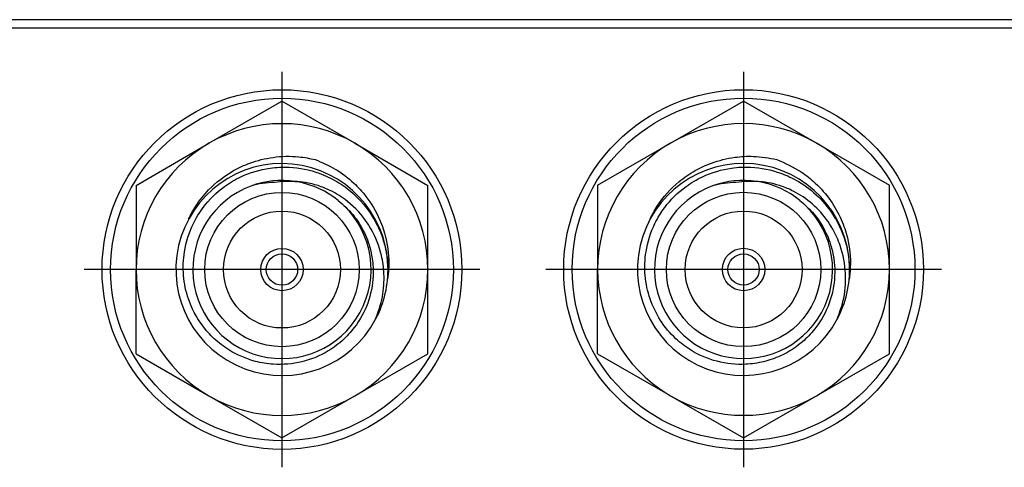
# Model space of a CAD drawing. Header units: inches. Extents: x 2.2 to 24.2, y 1.1 to 18.1.
# Tile 42 of 106: x 20.604 to 21.184, y 8.736 to 9. Entities that reach past the tile are written whole.
import ezdxf

# ---------------------------------------------------------------- set-up
doc = ezdxf.new("R2010")
doc.units = ezdxf.units.IN
doc.header["$MEASUREMENT"] = 0
doc.linetypes.add('DOT_CENTER', pattern=[14, 12, -1, 0, -1])
doc.layers.add('1', color=7, linetype='Continuous')

# ---------------------------------------------------------------- blocks, each defined once
blk = doc.blocks.new('B250_front_panel__5', base_point=(35.7665, 16.5393))
at = {"color": 7, "linetype": 'Continuous'}
for p, q in [((36.195, 18.0005), (43.9247, 18.0005)), ((43.9247, 17.9905), (36.195, 17.9905)), ((41.4307, 17.8548), (41.5167, 17.9044)), ((41.6027, 17.8548), (41.5167, 17.9044)), ((41.9747, 17.8548), (42.0607, 17.9045)), ((42.1467, 17.8548), (42.0607, 17.9045)), ((41.3447, 17.8051), (41.4307, 17.8548)), ((41.6027, 17.8548), (41.6887, 17.8051)), ((41.8887, 17.8052), (41.9747, 17.8548)), ((42.1467, 17.8548), (42.2327, 17.8052)), ((41.3447, 17.8051), (41.3447, 17.7058)), ((41.6887, 17.7058), (41.6887, 17.8051)), ((41.8887, 17.8052), (41.8887, 17.7059)), ((42.2327, 17.7059), (42.2327, 17.8052)), ((41.3447, 17.6065), (41.3447, 17.7058)), ((41.6887, 17.6065), (41.6887, 17.7058)), ((41.8887, 17.6066), (41.8887, 17.7059)), ((42.2327, 17.6066), (42.2327, 17.7059)), ((41.3447, 17.6065), (41.4307, 17.5569)), ((41.6027, 17.5569), (41.6887, 17.6065)), ((41.8887, 17.6066), (41.9713, 17.5589)), ((42.1467, 17.5569), (42.2327, 17.6066)), ((41.4307, 17.5569), (41.5167, 17.5072)), ((41.5167, 17.5072), (41.6027, 17.5569)), ((41.9713, 17.5589), (41.9747, 17.5569)), ((41.9747, 17.5569), (42.0607, 17.5073)), ((42.0607, 17.5073), (42.1467, 17.5569))]:
    blk.add_line(p, q, dxfattribs=at)
for centre, radius in [((41.5167, 17.7058), 0.212), ((42.0607, 17.7059), 0.212), ((41.5167, 17.7058), 0.202), ((42.0607, 17.7059), 0.202), ((41.5167, 17.7058), 0.091), ((42.0607, 17.7059), 0.091), ((41.5167, 17.7058), 0.0689), ((42.0607, 17.7059), 0.0689), ((41.5167, 17.7058), 0.025), ((41.5167, 17.7058), 0.0185), ((42.0607, 17.7059), 0.025), ((42.0607, 17.7059), 0.0185)]:
    blk.add_circle(centre, radius, dxfattribs=at)
for centre, radius, start, end in [((41.5167, 17.7058), 0.172, 60, 120), ((42.0607, 17.7059), 0.172, 60, 120), ((41.5167, 17.7058), 0.172, 120, 180), ((41.5167, 17.7058), 0.172, 360, 60), ((42.0607, 17.7059), 0.172, 120, 180), ((42.0607, 17.7059), 0.172, 360, 60), ((41.5167, 17.7058), 0.125, 1.923, 331.9967), ((42.0607, 17.7059), 0.125, 1.923, 331.9967), ((41.5167, 17.7058), 0.105, 110.3463, 50.775), ((41.5167, 17.7058), 0.105, 81.5438, 110.3463), ((41.5091, 17.7047), 0.1037, 90.7314, 106.2007), ((41.5243, 17.706), 0.1037, 83.7178, 99.1861), ((41.5167, 17.7058), 0.105, 79.5719, 81.5438), ((41.5167, 17.7058), 0.105, 50.775, 79.5719), ((42.0607, 17.7059), 0.105, 110.3463, 50.775), ((42.0607, 17.7059), 0.105, 81.5438, 110.3463), ((42.0531, 17.7048), 0.1037, 90.7314, 106.2007), ((42.0683, 17.7061), 0.1037, 83.7178, 99.1861), ((42.0607, 17.7059), 0.105, 79.5719, 81.5438), ((42.0607, 17.7059), 0.105, 50.775, 79.5719), ((41.5167, 17.7058), 0.125, 331.9967, 1.923), ((42.0607, 17.7059), 0.125, 331.9967, 1.923), ((41.5167, 17.7058), 0.172, 180, 240), ((41.5167, 17.7058), 0.172, 300, 360), ((42.0607, 17.7059), 0.172, 180, 238.6956), ((42.0607, 17.7059), 0.172, 300, 360), ((41.5167, 17.7058), 0.172, 240, 300), ((42.0607, 17.7059), 0.172, 238.6956, 240), ((42.0607, 17.7059), 0.172, 240, 300)]:
    blk.add_arc(centre, radius, start, end, dxfattribs=at)
for points, knots in [([(41.4067, 17.7653), (41.408, 17.7679), (41.4105, 17.773), (41.4177, 17.785), (41.4323, 17.8035), (41.4545, 17.8207), (41.4808, 17.8328), (41.5068, 17.8392), (41.5331, 17.84), (41.5495, 17.8368), (41.5559, 17.8355)], [0, 0, 0, 0, 0.0085794, 0.0172183, 0.0417233, 0.0789145, 0.1001467, 0.1283315, 0.1586872, 0.1782556, 0.1782556, 0.1782556, 0.1782556]), ([(41.5559, 17.8355), (41.5639, 17.8321), (41.5804, 17.825), (41.6003, 17.8096), (41.6184, 17.7898), (41.6315, 17.7678), (41.641, 17.7394), (41.6432, 17.7176), (41.6421, 17.7013), (41.6414, 17.6967), (41.6411, 17.6944)], [0, 0, 0, 0, 0.0262073, 0.0534694, 0.0747088, 0.1065072, 0.1294485, 0.1640887, 0.1713493, 0.1782427, 0.1782427, 0.1782427, 0.1782427]), ([(41.9507, 17.7653), (41.9519, 17.7678), (41.9544, 17.773), (41.964, 17.789), (41.9799, 17.8069), (42.0028, 17.8227), (42.0248, 17.8328), (42.0481, 17.8386), (42.0743, 17.8402), (42.0907, 17.8372), (42.0999, 17.8356)], [0, 0, 0, 0, 0.0083496, 0.0172306, 0.0558143, 0.0789162, 0.1001484, 0.1283332, 0.1503858, 0.1782647, 0.1782647, 0.1782647, 0.1782647]), ([(42.0999, 17.8356), (42.1097, 17.8312), (42.1261, 17.8239), (42.1472, 17.8069), (42.1636, 17.7882), (42.1761, 17.7659), (42.185, 17.7395), (42.1872, 17.7177), (42.1861, 17.7014), (42.1855, 17.6968), (42.1851, 17.6944)], [0, 0, 0, 0, 0.0321738, 0.0534589, 0.0806378, 0.1065079, 0.1294492, 0.1640894, 0.1711931, 0.1782341, 0.1782341, 0.1782341, 0.1782341]), ([(41.5831, 17.7872), (41.589, 17.7819), (41.5992, 17.7729), (41.6114, 17.7551), (41.6192, 17.7375), (41.6237, 17.7176), (41.6249, 17.6942), (41.6193, 17.6656), (41.6052, 17.64), (41.5855, 17.6186), (41.5642, 17.6047), (41.5364, 17.595), (41.5106, 17.5928), (41.481, 17.5976), (41.457, 17.608), (41.4364, 17.6238), (41.4191, 17.6433), (41.4059, 17.6686), (41.3996, 17.6986), (41.4007, 17.7292), (41.4094, 17.7567), (41.4255, 17.7831), (41.4448, 17.8021), (41.4718, 17.818), (41.4981, 17.8259), (41.5298, 17.8273), (41.557, 17.8219), (41.5818, 17.8101), (41.6042, 17.7939), (41.6208, 17.774), (41.6312, 17.7541), (41.6367, 17.7392), (41.6403, 17.7248), (41.6412, 17.7146), (41.6416, 17.71)], [0, 0, 0, 0, 0.0238054, 0.040577, 0.0643484, 0.081156, 0.1015902, 0.134241, 0.1671099, 0.1878018, 0.2210963, 0.242055, 0.2759637, 0.2972321, 0.3315156, 0.3530417, 0.3747283, 0.4092957, 0.4374085, 0.4656035, 0.5004516, 0.5225165, 0.5578892, 0.5802517, 0.6162047, 0.6389027, 0.675043, 0.6979125, 0.7209693, 0.7574747, 0.7744498, 0.7880775, 0.8050703, 0.8187499, 0.8187499, 0.8187499, 0.8187499]), ([(42.1271, 17.7872), (42.1322, 17.7828), (42.1424, 17.7739), (42.1549, 17.7562), (42.1632, 17.7375), (42.1686, 17.7136), (42.1685, 17.6899), (42.1613, 17.6621), (42.1493, 17.64), (42.1295, 17.6186), (42.1083, 17.6047), (42.0843, 17.5965), (42.0591, 17.5928), (42.0289, 17.5959), (42.001, 17.608), (41.9787, 17.6251), (41.9619, 17.6452), (41.9495, 17.6708), (41.9436, 17.6986), (41.9447, 17.7293), (41.9534, 17.7568), (41.9695, 17.7831), (41.9888, 17.8021), (42.0158, 17.8181), (42.0421, 17.826), (42.0738, 17.8274), (42.101, 17.8219), (42.1279, 17.8092), (42.1499, 17.7922), (42.1652, 17.7729), (42.1747, 17.7551), (42.1805, 17.7403), (42.1843, 17.7248), (42.1852, 17.7146), (42.1856, 17.7101)], [0, 0, 0, 0, 0.0202695, 0.0405828, 0.0643542, 0.0811618, 0.1137729, 0.1342463, 0.1671152, 0.1878071, 0.2211016, 0.2420603, 0.2632976, 0.297238, 0.3315215, 0.3530476, 0.3811356, 0.4093235, 0.4374363, 0.4656314, 0.5004795, 0.5225443, 0.557917, 0.5802795, 0.6162325, 0.6389305, 0.6750708, 0.6979403, 0.727694, 0.7575246, 0.7711642, 0.7881274, 0.8051203, 0.8187998, 0.8187998, 0.8187998, 0.8187998]), ([(41.627, 17.6471), (41.6301, 17.6559), (41.6363, 17.6732), (41.6377, 17.6991), (41.6341, 17.7264), (41.6247, 17.7506), (41.6077, 17.7749), (41.5905, 17.7899), (41.5726, 17.7998), (41.5593, 17.8051), (41.5453, 17.8086), (41.5361, 17.8094), (41.5321, 17.8097)], [0, 0, 0, 0, 0.0276519, 0.0550264, 0.0766732, 0.1101302, 0.1314431, 0.1652044, 0.1774481, 0.1927354, 0.2081388, 0.2203213, 0.2203213, 0.2203213, 0.2203213]), ([(42.171, 17.6472), (42.1735, 17.654), (42.1799, 17.6713), (42.1824, 17.7012), (42.1769, 17.7305), (42.1655, 17.7558), (42.1502, 17.7766), (42.1326, 17.791), (42.1166, 17.7999), (42.1037, 17.805), (42.0898, 17.8086), (42.0807, 17.8093), (42.0761, 17.8097)], [0, 0, 0, 0, 0.0218599, 0.0550107, 0.088623, 0.1101158, 0.1378257, 0.1652126, 0.1774564, 0.1927436, 0.2065833, 0.2203303, 0.2203303, 0.2203303, 0.2203303])]:
    blk.add_open_spline(points, degree=3, knots=knots, dxfattribs=at)
at = {"layer": '1', "color": 30, "linetype": 'DOT_CENTER'}
for p, q in [((41.5167, 17.939), (41.5167, 17.4726)), ((42.0607, 17.9391), (42.0607, 17.4727)), ((41.7499, 17.7058), (41.2835, 17.7058)), ((42.2939, 17.7059), (41.8275, 17.7059))]:
    blk.add_line(p, q, dxfattribs=at)
blk = doc.blocks.new('cu_usrp-twinrx__6', base_point=(35.7665, 16.5393))
blk.add_blockref('B250_front_panel__5', (35.7665, 16.5393))
blk = doc.blocks.new('RIGHT1', base_point=(40.0598, 17.3598))
blk.add_blockref('cu_usrp-twinrx__6', (35.7665, 16.5393))

msp = doc.modelspace()

# ---------------------------------------------------------------- block references
at = {"xscale": 0.5, "yscale": 0.5, "zscale": 0.5}
msp.add_blockref('RIGHT1', (20.02992, 8.67992), dxfattribs=at)

doc.saveas('drawing.dxf')
